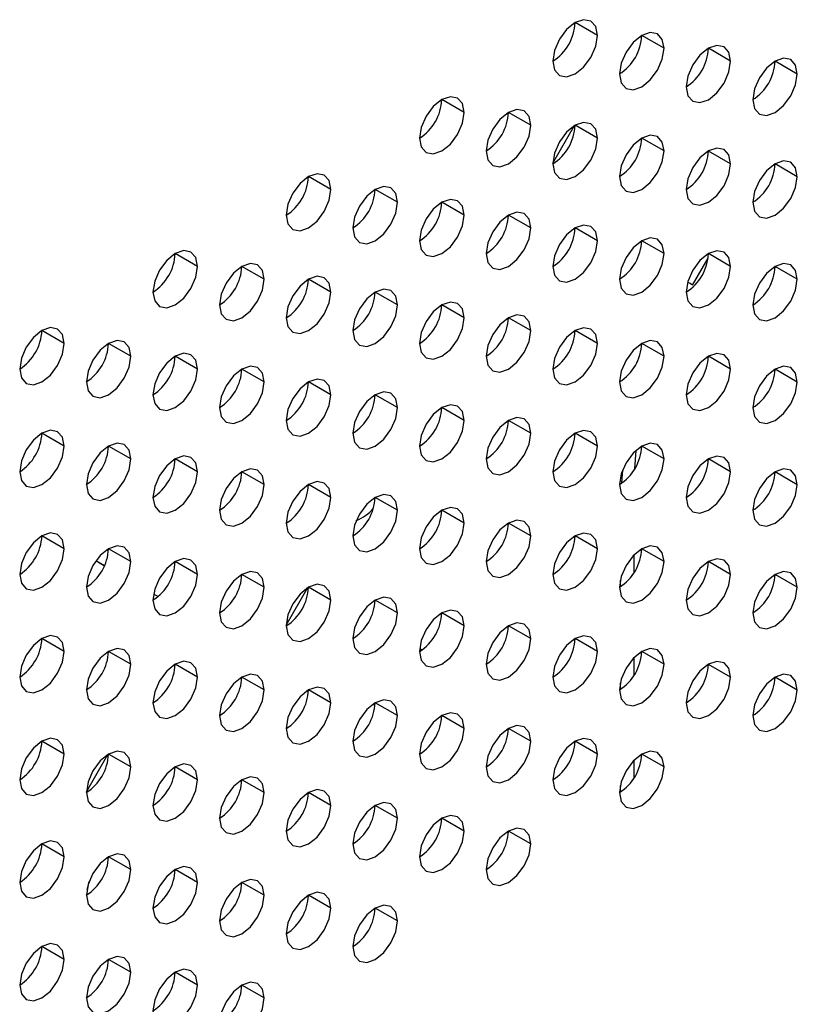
# Model space of a CAD drawing. Header units: millimetres. Extents: x 0 to 1118, y 0 to 864.
# Tile 112 of 254: x 920.85 to 924.98, y 673.36 to 678.58. Entities that reach past the tile are written whole.
import ezdxf

# ---------------------------------------------------------------- set-up
doc = ezdxf.new("R2010")
doc.units = ezdxf.units.MM

msp = doc.modelspace()

# ---------------------------------------------------------------- linework, layer by layer
at = {"color": 7, "linetype": 'Continuous', "lineweight": 25}
for p, q in [((923.9175, 678.495), (923.7997, 678.5631)), ((924.2711, 678.4269), (924.1532, 678.495)), ((924.6246, 678.3589), (924.5068, 678.4269)), ((924.9782, 678.2908), (924.8603, 678.3588)), ((923.2104, 678.0868), (923.0926, 678.1549)), ((923.564, 678.0187), (923.4461, 678.0868)), ((923.6819, 677.8178), (923.797, 678.0171)), ((923.9175, 677.9507), (923.7997, 678.0187)), ((924.2711, 677.8826), (924.1532, 677.9506)), ((924.6246, 677.8145), (924.5068, 677.8825)), ((924.9782, 677.7464), (924.8603, 677.8145)), ((922.5033, 677.6786), (922.3855, 677.7466)), ((922.8569, 677.6105), (922.739, 677.6786)), ((923.2104, 677.5425), (923.0926, 677.6105)), ((923.564, 677.4744), (923.4461, 677.5424)), ((923.9175, 677.4063), (923.7997, 677.4743)), ((924.2711, 677.3382), (924.1532, 677.4063)), ((921.7962, 677.2704), (921.6784, 677.3384)), ((924.6246, 677.2701), (924.5068, 677.3382)), ((924.4229, 677.1719), (924.5051, 677.3144)), ((922.1498, 677.2023), (922.0319, 677.2704)), ((924.9782, 677.2021), (924.8603, 677.2701)), ((922.5033, 677.1343), (922.3855, 677.2023)), ((922.8569, 677.0662), (922.739, 677.1342)), ((923.2104, 676.9981), (923.0926, 677.0661)), ((923.564, 676.93), (923.4461, 676.9981)), ((921.0891, 676.8622), (920.9713, 676.9302)), ((923.9175, 676.8619), (923.7997, 676.93)), ((921.4427, 676.7941), (921.3248, 676.8622)), ((924.2711, 676.7939), (924.1532, 676.8619)), ((921.7962, 676.726), (921.6784, 676.7941)), ((924.6246, 676.7258), (924.5068, 676.7938)), ((922.1498, 676.658), (922.0319, 676.726)), ((924.9782, 676.6577), (924.8603, 676.7257)), ((922.5033, 676.5899), (922.3855, 676.6579)), ((922.8569, 676.5218), (922.739, 676.5898)), ((923.2104, 676.4537), (923.0926, 676.5218)), ((923.564, 676.3857), (923.4461, 676.4537)), ((921.0891, 676.3178), (920.9713, 676.3859)), ((923.9175, 676.3176), (923.7997, 676.3856)), ((921.4427, 676.2498), (921.3248, 676.3178)), ((924.1165, 676.1996), (924.1235, 676.2932)), ((924.2711, 676.2495), (924.1532, 676.3175)), ((921.7962, 676.1817), (921.6784, 676.2497)), ((924.6246, 676.1814), (924.5068, 676.2495)), ((922.1498, 676.1136), (922.0319, 676.1816)), ((924.9782, 676.1133), (924.8603, 676.1814)), ((922.5033, 676.0455), (922.3855, 676.1136)), ((922.8569, 675.9775), (922.739, 676.0455)), ((923.2104, 675.9094), (923.0926, 675.9774)), ((923.564, 675.8413), (923.4461, 675.9093)), ((921.0891, 675.7735), (920.9713, 675.8415)), ((923.9175, 675.7732), (923.7997, 675.8413)), ((921.4427, 675.7054), (921.3248, 675.7734)), ((924.2711, 675.7051), (924.1532, 675.7732)), ((924.1126, 675.6469), (924.1126, 675.7414)), ((921.2576, 675.7104), (921.3038, 675.6838)), ((921.2577, 675.7106), (921.3039, 675.6839)), ((921.7962, 675.6373), (921.6784, 675.7054)), ((924.6246, 675.6371), (924.5068, 675.7051)), ((922.1498, 675.5692), (922.0319, 675.6373)), ((924.9782, 675.569), (924.8603, 675.637)), ((922.2676, 675.3683), (922.3827, 675.5676)), ((922.5033, 675.5012), (922.3855, 675.5692)), ((921.5636, 675.5339), (921.5873, 675.5203)), ((921.5636, 675.5338), (921.5872, 675.5202)), ((922.8569, 675.4331), (922.739, 675.5011)), ((923.2104, 675.365), (923.0926, 675.433)), ((923.564, 675.2969), (923.4461, 675.365)), ((921.0891, 675.2291), (920.9713, 675.2972)), ((923.9175, 675.2289), (923.7997, 675.2969)), ((921.4427, 675.161), (921.3248, 675.2291)), ((924.1126, 675.1026), (924.1126, 675.197)), ((924.2711, 675.1608), (924.1532, 675.2288)), ((921.7962, 675.093), (921.6784, 675.161)), ((924.6246, 675.0927), (924.5068, 675.1607)), ((922.1498, 675.0249), (922.0319, 675.0929)), ((924.9782, 675.0246), (924.8603, 675.0927)), ((922.5033, 674.9568), (922.3855, 675.0248)), ((922.7376, 674.935), (922.7342, 674.9539)), ((922.8569, 674.8887), (922.739, 674.9568)), ((923.2104, 674.8207), (923.0926, 674.8887)), ((923.564, 674.7526), (923.4461, 674.8206)), ((921.0891, 674.6848), (920.9713, 674.7528)), ((923.9175, 674.6845), (923.7997, 674.7525)), ((921.207, 674.4846), (921.3214, 674.6827)), ((921.4427, 674.6167), (921.3248, 674.6847)), ((924.2711, 674.6164), (924.1532, 674.6845)), ((921.7962, 674.5486), (921.6784, 674.6166)), ((924.1126, 674.5582), (924.1126, 674.6527)), ((922.1498, 674.4805), (922.0319, 674.5486)), ((922.5033, 674.4125), (922.3855, 674.4805)), ((922.8569, 674.3444), (922.739, 674.4124)), ((923.2104, 674.2763), (923.0926, 674.3443)), ((923.564, 674.2082), (923.4461, 674.2762)), ((921.0891, 674.1404), (920.9713, 674.2084)), ((921.4427, 674.0723), (921.3248, 674.1404)), ((921.7962, 674.0042), (921.6784, 674.0723)), ((922.1498, 673.9362), (922.0319, 674.0042)), ((922.5033, 673.8681), (922.3855, 673.9361)), ((922.8569, 673.8), (922.739, 673.868)), ((921.0891, 673.596), (920.9713, 673.6641)), ((921.4427, 673.528), (921.3248, 673.596)), ((921.7962, 673.4599), (921.6784, 673.5279)), ((922.1498, 673.3918), (922.0319, 673.4598))]:
    msp.add_line(p, q, dxfattribs=at)
at = {"color": 8, "linetype": 'Continuous', "lineweight": 25}
for p, q in [((924.0469, 676.1223), (924.053, 676.1898)), ((924.0394, 675.6066), (924.0394, 675.5714)), ((924.0394, 675.0622), (924.0394, 675.0271)), ((924.0394, 674.5178), (924.0394, 674.4827))]:
    msp.add_line(p, q, dxfattribs=at)
at = {"color": 7, "linetype": 'Continuous', "lineweight": 25, "flags": 128}
for points in [[(923.9175, 678.495), (923.9086, 678.5419), (923.883, 678.5713), (923.8448, 678.5788), (923.7997, 678.5631), (923.7546, 678.5267), (923.7163, 678.4751), (923.6908, 678.4162), (923.6818, 678.359)], [(923.6818, 678.359), (923.6908, 678.3121), (923.7163, 678.2826), (923.7546, 678.2752), (923.7997, 678.2909), (923.8448, 678.3273), (923.883, 678.3789), (923.9086, 678.4378), (923.9175, 678.495)], [(924.2711, 678.4269), (924.2621, 678.4738), (924.2366, 678.5032), (924.1983, 678.5107), (924.1532, 678.495), (924.1081, 678.4586), (924.0699, 678.407), (924.0444, 678.3481), (924.0354, 678.2909)], [(924.0354, 678.2909), (924.0444, 678.244), (924.0699, 678.2146), (924.1081, 678.2071), (924.1532, 678.2228), (924.1983, 678.2592), (924.2366, 678.3108), (924.2621, 678.3697), (924.2711, 678.4269)], [(924.6246, 678.3589), (924.6157, 678.4058), (924.5901, 678.4352), (924.5519, 678.4426), (924.5068, 678.4269), (924.4617, 678.3905), (924.4235, 678.339), (924.3979, 678.2801), (924.3889, 678.2228)], [(924.3889, 678.2228), (924.3979, 678.1759), (924.4235, 678.1465), (924.4617, 678.1391), (924.5068, 678.1547), (924.5519, 678.1911), (924.5901, 678.2427), (924.6157, 678.3016), (924.6246, 678.3589)], [(924.9782, 678.2908), (924.9692, 678.3377), (924.9437, 678.3671), (924.9054, 678.3745), (924.8603, 678.3588), (924.8152, 678.3224), (924.777, 678.2709), (924.7515, 678.212), (924.7425, 678.1547)], [(924.7425, 678.1547), (924.7515, 678.1078), (924.777, 678.0784), (924.8152, 678.071), (924.8603, 678.0867), (924.9054, 678.1231), (924.9437, 678.1746), (924.9692, 678.2335), (924.9782, 678.2908)], [(923.2104, 678.0868), (923.2015, 678.1337), (923.1759, 678.1631), (923.1377, 678.1705), (923.0926, 678.1549), (923.0475, 678.1185), (923.0092, 678.0669), (922.9837, 678.008), (922.9747, 677.9507)], [(922.9747, 677.9507), (922.9837, 677.9038), (923.0092, 677.8744), (923.0475, 677.867), (923.0926, 677.8827), (923.1377, 677.9191), (923.1759, 677.9707), (923.2015, 678.0296), (923.2104, 678.0868)], [(923.564, 678.0187), (923.555, 678.0656), (923.5295, 678.095), (923.4912, 678.1025), (923.4461, 678.0868), (923.401, 678.0504), (923.3628, 677.9988), (923.3372, 677.9399), (923.3283, 677.8827)], [(923.3283, 677.8827), (923.3372, 677.8358), (923.3628, 677.8064), (923.401, 677.7989), (923.4461, 677.8146), (923.4912, 677.851), (923.5295, 677.9026), (923.555, 677.9615), (923.564, 678.0187)], [(923.9175, 677.9507), (923.9086, 677.9976), (923.883, 678.027), (923.8448, 678.0344), (923.7997, 678.0187), (923.7546, 677.9823), (923.7163, 677.9307), (923.6908, 677.8719), (923.6818, 677.8146)], [(924.2711, 677.8826), (924.2621, 677.9295), (924.2366, 677.9589), (924.1983, 677.9663), (924.1532, 677.9506), (924.1081, 677.9142), (924.0699, 677.8627), (924.0444, 677.8038), (924.0354, 677.7465)], [(923.6818, 677.8146), (923.6908, 677.7677), (923.7163, 677.7383), (923.7546, 677.7309), (923.7997, 677.7465), (923.8448, 677.7829), (923.883, 677.8345), (923.9086, 677.8934), (923.9175, 677.9507)], [(924.0354, 677.7465), (924.0444, 677.6996), (924.0699, 677.6702), (924.1081, 677.6628), (924.1532, 677.6785), (924.1983, 677.7149), (924.2366, 677.7664), (924.2621, 677.8253), (924.2711, 677.8826)], [(924.6246, 677.8145), (924.6157, 677.8614), (924.5901, 677.8908), (924.5519, 677.8982), (924.5068, 677.8826), (924.4617, 677.8462), (924.4235, 677.7946), (924.3979, 677.7357), (924.3889, 677.6784)], [(924.3889, 677.6784), (924.3979, 677.6315), (924.4235, 677.6021), (924.4617, 677.5947), (924.5068, 677.6104), (924.5519, 677.6468), (924.5901, 677.6983), (924.6157, 677.7572), (924.6246, 677.8145)], [(924.9782, 677.7464), (924.9692, 677.7933), (924.9437, 677.8227), (924.9054, 677.8302), (924.8603, 677.8145), (924.8152, 677.7781), (924.777, 677.7265), (924.7515, 677.6676), (924.7425, 677.6104)], [(922.5033, 677.6786), (922.4943, 677.7255), (922.4688, 677.7549), (922.4306, 677.7623), (922.3855, 677.7467), (922.3404, 677.7103), (922.3021, 677.6587), (922.2766, 677.5998), (922.2676, 677.5425)], [(924.7425, 677.6104), (924.7515, 677.5635), (924.777, 677.5341), (924.8152, 677.5266), (924.8603, 677.5423), (924.9054, 677.5787), (924.9437, 677.6303), (924.9692, 677.6892), (924.9782, 677.7464)], [(922.2676, 677.5425), (922.2766, 677.4956), (922.3021, 677.4662), (922.3404, 677.4588), (922.3855, 677.4745), (922.4306, 677.5109), (922.4688, 677.5625), (922.4943, 677.6214), (922.5033, 677.6786)], [(922.8569, 677.6105), (922.8479, 677.6574), (922.8224, 677.6868), (922.7841, 677.6943), (922.739, 677.6786), (922.6939, 677.6422), (922.6557, 677.5906), (922.6301, 677.5317), (922.6212, 677.4745)], [(922.6212, 677.4745), (922.6301, 677.4276), (922.6557, 677.3982), (922.6939, 677.3907), (922.739, 677.4064), (922.7841, 677.4428), (922.8224, 677.4944), (922.8479, 677.5533), (922.8569, 677.6105)], [(923.2104, 677.5425), (923.2015, 677.5894), (923.1759, 677.6188), (923.1377, 677.6262), (923.0926, 677.6105), (923.0475, 677.5741), (923.0092, 677.5225), (922.9837, 677.4636), (922.9747, 677.4064)], [(922.9747, 677.4064), (922.9837, 677.3595), (923.0092, 677.3301), (923.0475, 677.3227), (923.0926, 677.3383), (923.1377, 677.3747), (923.1759, 677.4263), (923.2015, 677.4852), (923.2104, 677.5425)], [(923.564, 677.4744), (923.555, 677.5213), (923.5295, 677.5507), (923.4912, 677.5581), (923.4461, 677.5424), (923.401, 677.506), (923.3628, 677.4545), (923.3372, 677.3956), (923.3283, 677.3383)], [(923.9175, 677.4063), (923.9086, 677.4532), (923.883, 677.4826), (923.8448, 677.49), (923.7997, 677.4744), (923.7546, 677.438), (923.7163, 677.3864), (923.6908, 677.3275), (923.6818, 677.2702)], [(923.3283, 677.3383), (923.3372, 677.2914), (923.3628, 677.262), (923.401, 677.2546), (923.4461, 677.2703), (923.4912, 677.3066), (923.5295, 677.3582), (923.555, 677.4171), (923.564, 677.4744)], [(923.6818, 677.2702), (923.6908, 677.2233), (923.7163, 677.1939), (923.7546, 677.1865), (923.7997, 677.2022), (923.8448, 677.2386), (923.883, 677.2901), (923.9086, 677.349), (923.9175, 677.4063)], [(924.2711, 677.3382), (924.2621, 677.3851), (924.2366, 677.4145), (924.1983, 677.422), (924.1532, 677.4063), (924.1081, 677.3699), (924.0699, 677.3183), (924.0444, 677.2594), (924.0354, 677.2022)], [(921.7962, 677.2704), (921.7872, 677.3173), (921.7617, 677.3467), (921.7235, 677.3541), (921.6784, 677.3385), (921.6333, 677.3021), (921.595, 677.2505), (921.5695, 677.1916), (921.5605, 677.1343)], [(924.0354, 677.2022), (924.0444, 677.1553), (924.0699, 677.1259), (924.1081, 677.1184), (924.1532, 677.1341), (924.1983, 677.1705), (924.2366, 677.2221), (924.2621, 677.281), (924.2711, 677.3382)], [(924.6246, 677.2701), (924.6157, 677.317), (924.5901, 677.3464), (924.5519, 677.3539), (924.5068, 677.3382), (924.4617, 677.3018), (924.4235, 677.2502), (924.3979, 677.1913), (924.3889, 677.1341)], [(922.1498, 677.2023), (922.1408, 677.2492), (922.1152, 677.2786), (922.077, 677.2861), (922.0319, 677.2704), (921.9868, 677.234), (921.9486, 677.1824), (921.923, 677.1235), (921.9141, 677.0663)], [(924.9782, 677.2021), (924.9692, 677.249), (924.9437, 677.2784), (924.9054, 677.2858), (924.8603, 677.2701), (924.8152, 677.2337), (924.777, 677.1822), (924.7515, 677.1233), (924.7425, 677.066)], [(921.5605, 677.1343), (921.5695, 677.0874), (921.595, 677.058), (921.6333, 677.0506), (921.6784, 677.0663), (921.7235, 677.1027), (921.7617, 677.1543), (921.7872, 677.2132), (921.7962, 677.2704)], [(924.3889, 677.1341), (924.3979, 677.0872), (924.4235, 677.0578), (924.4617, 677.0503), (924.5068, 677.066), (924.5519, 677.1024), (924.5901, 677.154), (924.6157, 677.2129), (924.6246, 677.2701)], [(921.9141, 677.0663), (921.923, 677.0194), (921.9486, 676.99), (921.9868, 676.9825), (922.0319, 676.9982), (922.077, 677.0346), (922.1152, 677.0862), (922.1408, 677.1451), (922.1498, 677.2023)], [(922.5033, 677.1343), (922.4943, 677.1812), (922.4688, 677.2106), (922.4306, 677.218), (922.3855, 677.2023), (922.3404, 677.1659), (922.3021, 677.1143), (922.2766, 677.0554), (922.2676, 676.9982)], [(924.7425, 677.066), (924.7515, 677.0191), (924.777, 676.9897), (924.8152, 676.9823), (924.8603, 676.9979), (924.9054, 677.0343), (924.9437, 677.0859), (924.9692, 677.1448), (924.9782, 677.2021)], [(922.2676, 676.9982), (922.2766, 676.9513), (922.3021, 676.9219), (922.3404, 676.9145), (922.3855, 676.9301), (922.4306, 676.9665), (922.4688, 677.0181), (922.4943, 677.077), (922.5033, 677.1343)], [(922.8569, 677.0662), (922.8479, 677.1131), (922.8224, 677.1425), (922.7841, 677.1499), (922.739, 677.1342), (922.6939, 677.0978), (922.6557, 677.0463), (922.6301, 676.9874), (922.6212, 676.9301)], [(923.2104, 676.9981), (923.2015, 677.045), (923.1759, 677.0744), (923.1377, 677.0818), (923.0926, 677.0662), (923.0475, 677.0298), (923.0092, 676.9782), (922.9837, 676.9193), (922.9747, 676.862)], [(922.6212, 676.9301), (922.6301, 676.8832), (922.6557, 676.8538), (922.6939, 676.8464), (922.739, 676.8621), (922.7841, 676.8984), (922.8224, 676.95), (922.8479, 677.0089), (922.8569, 677.0662)], [(922.9747, 676.862), (922.9837, 676.8151), (923.0092, 676.7857), (923.0475, 676.7783), (923.0926, 676.794), (923.1377, 676.8304), (923.1759, 676.8819), (923.2015, 676.9408), (923.2104, 676.9981)], [(923.564, 676.93), (923.555, 676.9769), (923.5295, 677.0063), (923.4912, 677.0138), (923.4461, 676.9981), (923.401, 676.9617), (923.3628, 676.9101), (923.3372, 676.8512), (923.3283, 676.794)], [(921.0891, 676.8622), (921.0801, 676.9091), (921.0546, 676.9385), (921.0164, 676.9459), (920.9713, 676.9303), (920.9262, 676.8939), (920.8879, 676.8423), (920.8624, 676.7834), (920.8534, 676.7261)], [(923.3283, 676.794), (923.3372, 676.747), (923.3628, 676.7176), (923.401, 676.7102), (923.4461, 676.7259), (923.4912, 676.7623), (923.5295, 676.8139), (923.555, 676.8728), (923.564, 676.93)], [(923.9175, 676.8619), (923.9086, 676.9088), (923.883, 676.9382), (923.8448, 676.9457), (923.7997, 676.93), (923.7546, 676.8936), (923.7163, 676.842), (923.6908, 676.7831), (923.6818, 676.7259)], [(920.8534, 676.7261), (920.8624, 676.6792), (920.8879, 676.6498), (920.9262, 676.6424), (920.9713, 676.6581), (921.0164, 676.6945), (921.0546, 676.746), (921.0801, 676.8049), (921.0891, 676.8622)], [(921.4427, 676.7941), (921.4337, 676.841), (921.4081, 676.8704), (921.3699, 676.8779), (921.3248, 676.8622), (921.2797, 676.8258), (921.2415, 676.7742), (921.2159, 676.7153), (921.207, 676.6581)], [(923.6818, 676.7259), (923.6908, 676.679), (923.7163, 676.6496), (923.7546, 676.6421), (923.7997, 676.6578), (923.8448, 676.6942), (923.883, 676.7458), (923.9086, 676.8047), (923.9175, 676.8619)], [(924.2711, 676.7939), (924.2621, 676.8408), (924.2366, 676.8702), (924.1983, 676.8776), (924.1532, 676.8619), (924.1081, 676.8255), (924.0699, 676.774), (924.0444, 676.7151), (924.0354, 676.6578)], [(921.7962, 676.726), (921.7872, 676.7729), (921.7617, 676.8024), (921.7235, 676.8098), (921.6784, 676.7941), (921.6333, 676.7577), (921.595, 676.7061), (921.5695, 676.6472), (921.5605, 676.59)], [(924.6246, 676.7258), (924.6157, 676.7727), (924.5901, 676.8021), (924.5519, 676.8095), (924.5068, 676.7938), (924.4617, 676.7574), (924.4235, 676.7059), (924.3979, 676.647), (924.3889, 676.5897)], [(921.207, 676.6581), (921.2159, 676.6112), (921.2415, 676.5818), (921.2797, 676.5743), (921.3248, 676.59), (921.3699, 676.6264), (921.4081, 676.678), (921.4337, 676.7369), (921.4427, 676.7941)], [(924.0354, 676.6578), (924.0444, 676.6109), (924.0699, 676.5815), (924.1081, 676.5741), (924.1532, 676.5897), (924.1983, 676.6261), (924.2366, 676.6777), (924.2621, 676.7366), (924.2711, 676.7939)], [(921.5605, 676.59), (921.5695, 676.5431), (921.595, 676.5137), (921.6333, 676.5062), (921.6784, 676.5219), (921.7235, 676.5583), (921.7617, 676.6099), (921.7872, 676.6688), (921.7962, 676.726)], [(922.1498, 676.658), (922.1408, 676.7049), (922.1152, 676.7343), (922.077, 676.7417), (922.0319, 676.726), (921.9868, 676.6896), (921.9486, 676.6381), (921.923, 676.5792), (921.9141, 676.5219)], [(924.3889, 676.5897), (924.3979, 676.5428), (924.4235, 676.5134), (924.4617, 676.506), (924.5068, 676.5217), (924.5519, 676.5581), (924.5901, 676.6096), (924.6157, 676.6685), (924.6246, 676.7258)], [(924.9782, 676.6577), (924.9692, 676.7046), (924.9437, 676.734), (924.9054, 676.7414), (924.8603, 676.7258), (924.8152, 676.6894), (924.777, 676.6378), (924.7515, 676.5789), (924.7425, 676.5216)], [(921.9141, 676.5219), (921.923, 676.475), (921.9486, 676.4456), (921.9868, 676.4382), (922.0319, 676.4538), (922.077, 676.4902), (922.1152, 676.5418), (922.1408, 676.6007), (922.1498, 676.658)], [(922.5033, 676.5899), (922.4943, 676.6368), (922.4688, 676.6662), (922.4306, 676.6736), (922.3855, 676.6579), (922.3404, 676.6216), (922.3021, 676.57), (922.2766, 676.5111), (922.2676, 676.4538)], [(924.7425, 676.5216), (924.7515, 676.4747), (924.777, 676.4453), (924.8152, 676.4379), (924.8603, 676.4536), (924.9054, 676.49), (924.9437, 676.5415), (924.9692, 676.6004), (924.9782, 676.6577)], [(922.8569, 676.5218), (922.8479, 676.5687), (922.8224, 676.5981), (922.7841, 676.6055), (922.739, 676.5899), (922.6939, 676.5535), (922.6557, 676.5019), (922.6301, 676.443), (922.6212, 676.3857)], [(922.2676, 676.4538), (922.2766, 676.4069), (922.3021, 676.3775), (922.3404, 676.3701), (922.3855, 676.3858), (922.4306, 676.4222), (922.4688, 676.4737), (922.4943, 676.5326), (922.5033, 676.5899)], [(922.6212, 676.3857), (922.6301, 676.3388), (922.6557, 676.3094), (922.6939, 676.302), (922.739, 676.3177), (922.7841, 676.3541), (922.8224, 676.4057), (922.8479, 676.4646), (922.8569, 676.5218)], [(923.2104, 676.4537), (923.2015, 676.5006), (923.1759, 676.53), (923.1377, 676.5375), (923.0926, 676.5218), (923.0475, 676.4854), (923.0092, 676.4338), (922.9837, 676.3749), (922.9747, 676.3177)], [(922.9747, 676.3177), (922.9837, 676.2708), (923.0092, 676.2414), (923.0475, 676.2339), (923.0926, 676.2496), (923.1377, 676.286), (923.1759, 676.3376), (923.2015, 676.3965), (923.2104, 676.4537)], [(923.564, 676.3857), (923.555, 676.4326), (923.5295, 676.462), (923.4912, 676.4694), (923.4461, 676.4537), (923.401, 676.4173), (923.3628, 676.3657), (923.3372, 676.3068), (923.3283, 676.2496)], [(921.0891, 676.3178), (921.0801, 676.3647), (921.0546, 676.3941), (921.0164, 676.4016), (920.9713, 676.3859), (920.9262, 676.3495), (920.8879, 676.2979), (920.8624, 676.239), (920.8534, 676.1818)], [(923.9175, 676.3176), (923.9086, 676.3645), (923.883, 676.3939), (923.8448, 676.4013), (923.7997, 676.3856), (923.7546, 676.3492), (923.7163, 676.2977), (923.6908, 676.2388), (923.6818, 676.1815)], [(923.3283, 676.2496), (923.3372, 676.2027), (923.3628, 676.1733), (923.401, 676.1659), (923.4461, 676.1815), (923.4912, 676.2179), (923.5295, 676.2695), (923.555, 676.3284), (923.564, 676.3857)], [(920.8534, 676.1818), (920.8624, 676.1349), (920.8879, 676.1055), (920.9262, 676.098), (920.9713, 676.1137), (921.0164, 676.1501), (921.0546, 676.2017), (921.0801, 676.2606), (921.0891, 676.3178)], [(921.4427, 676.2498), (921.4337, 676.2967), (921.4081, 676.3261), (921.3699, 676.3335), (921.3248, 676.3178), (921.2797, 676.2814), (921.2415, 676.2299), (921.2159, 676.171), (921.207, 676.1137)], [(923.6818, 676.1815), (923.6908, 676.1346), (923.7163, 676.1052), (923.7546, 676.0978), (923.7997, 676.1135), (923.8448, 676.1498), (923.883, 676.2014), (923.9086, 676.2603), (923.9175, 676.3176)], [(924.2711, 676.2495), (924.2621, 676.2964), (924.2366, 676.3258), (924.1983, 676.3332), (924.1532, 676.3176), (924.1081, 676.2812), (924.0699, 676.2296), (924.0444, 676.1707), (924.0354, 676.1134)], [(921.207, 676.1137), (921.2159, 676.0668), (921.2415, 676.0374), (921.2797, 676.03), (921.3248, 676.0456), (921.3699, 676.082), (921.4081, 676.1336), (921.4337, 676.1925), (921.4427, 676.2498)], [(921.7962, 676.1817), (921.7872, 676.2286), (921.7617, 676.258), (921.7235, 676.2654), (921.6784, 676.2497), (921.6333, 676.2133), (921.595, 676.1618), (921.5695, 676.1029), (921.5605, 676.0456)], [(924.0354, 676.1134), (924.0444, 676.0665), (924.0699, 676.0371), (924.1081, 676.0297), (924.1532, 676.0454), (924.1983, 676.0818), (924.2366, 676.1333), (924.2621, 676.1922), (924.2711, 676.2495)], [(924.6246, 676.1814), (924.6157, 676.2283), (924.5901, 676.2577), (924.5519, 676.2652), (924.5068, 676.2495), (924.4617, 676.2131), (924.4235, 676.1615), (924.3979, 676.1026), (924.3889, 676.0454)], [(922.1498, 676.1136), (922.1408, 676.1605), (922.1152, 676.1899), (922.077, 676.1973), (922.0319, 676.1817), (921.9868, 676.1453), (921.9486, 676.0937), (921.923, 676.0348), (921.9141, 675.9775)], [(924.9782, 676.1133), (924.9692, 676.1602), (924.9437, 676.1896), (924.9054, 676.1971), (924.8603, 676.1814), (924.8152, 676.145), (924.777, 676.0934), (924.7515, 676.0345), (924.7425, 675.9773)], [(921.5605, 676.0456), (921.5695, 675.9987), (921.595, 675.9693), (921.6333, 675.9619), (921.6784, 675.9776), (921.7235, 676.014), (921.7617, 676.0655), (921.7872, 676.1244), (921.7962, 676.1817)], [(924.3889, 676.0454), (924.3979, 675.9985), (924.4235, 675.9691), (924.4617, 675.9616), (924.5068, 675.9773), (924.5519, 676.0137), (924.5901, 676.0653), (924.6157, 676.1242), (924.6246, 676.1814)], [(921.9141, 675.9775), (921.923, 675.9306), (921.9486, 675.9012), (921.9868, 675.8938), (922.0319, 675.9095), (922.077, 675.9459), (922.1152, 675.9975), (922.1408, 676.0564), (922.1498, 676.1136)], [(922.5033, 676.0455), (922.4943, 676.0924), (922.4688, 676.1218), (922.4306, 676.1293), (922.3855, 676.1136), (922.3404, 676.0772), (922.3021, 676.0256), (922.2766, 675.9667), (922.2676, 675.9095)], [(924.7425, 675.9773), (924.7515, 675.9304), (924.777, 675.901), (924.8152, 675.8935), (924.8603, 675.9092), (924.9054, 675.9456), (924.9437, 675.9972), (924.9692, 676.0561), (924.9782, 676.1133)], [(922.2676, 675.9095), (922.2766, 675.8626), (922.3021, 675.8332), (922.3404, 675.8257), (922.3855, 675.8414), (922.4306, 675.8778), (922.4688, 675.9294), (922.4943, 675.9883), (922.5033, 676.0455)], [(922.8569, 675.9775), (922.8479, 676.0244), (922.8224, 676.0538), (922.7841, 676.0612), (922.739, 676.0455), (922.6939, 676.0091), (922.6557, 675.9575), (922.6301, 675.8986), (922.6212, 675.8414)], [(922.6212, 675.8414), (922.6301, 675.7945), (922.6557, 675.7651), (922.6939, 675.7577), (922.739, 675.7733), (922.7841, 675.8097), (922.8224, 675.8613), (922.8479, 675.9202), (922.8569, 675.9775)], [(923.2104, 675.9094), (923.2015, 675.9563), (923.1759, 675.9857), (923.1377, 675.9931), (923.0926, 675.9774), (923.0475, 675.941), (923.0092, 675.8895), (922.9837, 675.8306), (922.9747, 675.7733)], [(923.564, 675.8413), (923.555, 675.8882), (923.5295, 675.9176), (923.4912, 675.925), (923.4461, 675.9094), (923.401, 675.873), (923.3628, 675.8214), (923.3372, 675.7625), (923.3283, 675.7052)], [(922.9747, 675.7733), (922.9837, 675.7264), (923.0092, 675.697), (923.0475, 675.6896), (923.0926, 675.7053), (923.1377, 675.7416), (923.1759, 675.7932), (923.2015, 675.8521), (923.2104, 675.9094)], [(921.0891, 675.7735), (921.0801, 675.8204), (921.0546, 675.8498), (921.0164, 675.8572), (920.9713, 675.8415), (920.9262, 675.8051), (920.8879, 675.7536), (920.8624, 675.6947), (920.8534, 675.6374)], [(923.3283, 675.7052), (923.3372, 675.6583), (923.3628, 675.6289), (923.401, 675.6215), (923.4461, 675.6372), (923.4912, 675.6736), (923.5295, 675.7251), (923.555, 675.784), (923.564, 675.8413)], [(923.9175, 675.7732), (923.9086, 675.8201), (923.883, 675.8495), (923.8448, 675.857), (923.7997, 675.8413), (923.7546, 675.8049), (923.7163, 675.7533), (923.6908, 675.6944), (923.6818, 675.6372)], [(920.8534, 675.6374), (920.8624, 675.5905), (920.8879, 675.5611), (920.9262, 675.5537), (920.9713, 675.5694), (921.0164, 675.6058), (921.0546, 675.6573), (921.0801, 675.7162), (921.0891, 675.7735)], [(921.4427, 675.7054), (921.4337, 675.7523), (921.4081, 675.7817), (921.3699, 675.7891), (921.3248, 675.7735), (921.2797, 675.7371), (921.2415, 675.6855), (921.2159, 675.6266), (921.207, 675.5693)], [(923.6818, 675.6372), (923.6908, 675.5903), (923.7163, 675.5608), (923.7546, 675.5534), (923.7997, 675.5691), (923.8448, 675.6055), (923.883, 675.6571), (923.9086, 675.716), (923.9175, 675.7732)], [(924.2711, 675.7051), (924.2621, 675.752), (924.2366, 675.7814), (924.1983, 675.7889), (924.1532, 675.7732), (924.1081, 675.7368), (924.0699, 675.6852), (924.0444, 675.6263), (924.0354, 675.5691)], [(921.7962, 675.6373), (921.7872, 675.6842), (921.7617, 675.7136), (921.7235, 675.7211), (921.6784, 675.7054), (921.6333, 675.669), (921.595, 675.6174), (921.5695, 675.5585), (921.5605, 675.5013)], [(924.6246, 675.6371), (924.6157, 675.684), (924.5901, 675.7134), (924.5519, 675.7208), (924.5068, 675.7051), (924.4617, 675.6687), (924.4235, 675.6172), (924.3979, 675.5583), (924.3889, 675.501)], [(921.207, 675.5693), (921.2159, 675.5224), (921.2415, 675.493), (921.2797, 675.4856), (921.3248, 675.5013), (921.3699, 675.5377), (921.4081, 675.5892), (921.4337, 675.6481), (921.4427, 675.7054)], [(924.0354, 675.5691), (924.0444, 675.5222), (924.0699, 675.4928), (924.1081, 675.4853), (924.1532, 675.501), (924.1983, 675.5374), (924.2366, 675.589), (924.2621, 675.6479), (924.2711, 675.7051)], [(921.5605, 675.5013), (921.5695, 675.4544), (921.595, 675.425), (921.6333, 675.4175), (921.6784, 675.4332), (921.7235, 675.4696), (921.7617, 675.5212), (921.7872, 675.5801), (921.7962, 675.6373)], [(922.1498, 675.5692), (922.1408, 675.6162), (922.1152, 675.6456), (922.077, 675.653), (922.0319, 675.6373), (921.9868, 675.6009), (921.9486, 675.5493), (921.923, 675.4904), (921.9141, 675.4332)], [(924.3889, 675.501), (924.3979, 675.4541), (924.4235, 675.4247), (924.4617, 675.4173), (924.5068, 675.4329), (924.5519, 675.4693), (924.5901, 675.5209), (924.6157, 675.5798), (924.6246, 675.6371)], [(924.9782, 675.569), (924.9692, 675.6159), (924.9437, 675.6453), (924.9054, 675.6527), (924.8603, 675.637), (924.8152, 675.6006), (924.777, 675.5491), (924.7515, 675.4902), (924.7425, 675.4329)], [(921.9141, 675.4332), (921.923, 675.3863), (921.9486, 675.3569), (921.9868, 675.3494), (922.0319, 675.3651), (922.077, 675.4015), (922.1152, 675.4531), (922.1408, 675.512), (922.1498, 675.5692)], [(922.5033, 675.5012), (922.4943, 675.5481), (922.4688, 675.5775), (922.4306, 675.5849), (922.3855, 675.5692), (922.3404, 675.5328), (922.3021, 675.4813), (922.2766, 675.4224), (922.2676, 675.3651)], [(924.7425, 675.4329), (924.7515, 675.386), (924.777, 675.3566), (924.8152, 675.3492), (924.8603, 675.3649), (924.9054, 675.4013), (924.9437, 675.4528), (924.9692, 675.5117), (924.9782, 675.569)], [(922.8569, 675.4331), (922.8479, 675.48), (922.8224, 675.5094), (922.7841, 675.5168), (922.739, 675.5011), (922.6939, 675.4648), (922.6557, 675.4132), (922.6301, 675.3543), (922.6212, 675.297)], [(922.2676, 675.3651), (922.2766, 675.3182), (922.3021, 675.2888), (922.3404, 675.2814), (922.3855, 675.297), (922.4306, 675.3334), (922.4688, 675.385), (922.4943, 675.4439), (922.5033, 675.5012)], [(922.6212, 675.297), (922.6301, 675.2501), (922.6557, 675.2207), (922.6939, 675.2133), (922.739, 675.229), (922.7841, 675.2654), (922.8224, 675.3169), (922.8479, 675.3758), (922.8569, 675.4331)], [(923.2104, 675.365), (923.2015, 675.4119), (923.1759, 675.4413), (923.1377, 675.4487), (923.0926, 675.4331), (923.0475, 675.3967), (923.0092, 675.3451), (922.9837, 675.2862), (922.9747, 675.2289)], [(922.9747, 675.2289), (922.9837, 675.182), (923.0092, 675.1526), (923.0475, 675.1452), (923.0926, 675.1609), (923.1377, 675.1973), (923.1759, 675.2489), (923.2015, 675.3078), (923.2104, 675.365)], [(923.564, 675.2969), (923.555, 675.3438), (923.5295, 675.3732), (923.4912, 675.3807), (923.4461, 675.365), (923.401, 675.3286), (923.3628, 675.277), (923.3372, 675.2181), (923.3283, 675.1609)], [(921.0891, 675.2291), (921.0801, 675.276), (921.0546, 675.3054), (921.0164, 675.3129), (920.9713, 675.2972), (920.9262, 675.2608), (920.8879, 675.2092), (920.8624, 675.1503), (920.8534, 675.0931)], [(923.3283, 675.1609), (923.3372, 675.114), (923.3628, 675.0846), (923.401, 675.0771), (923.4461, 675.0928), (923.4912, 675.1292), (923.5295, 675.1808), (923.555, 675.2397), (923.564, 675.2969)], [(923.9175, 675.2289), (923.9086, 675.2758), (923.883, 675.3052), (923.8448, 675.3126), (923.7997, 675.2969), (923.7546, 675.2605), (923.7163, 675.2089), (923.6908, 675.15), (923.6818, 675.0928)], [(921.4427, 675.161), (921.4337, 675.2079), (921.4081, 675.2373), (921.3699, 675.2448), (921.3248, 675.2291), (921.2797, 675.1927), (921.2415, 675.1411), (921.2159, 675.0822), (921.207, 675.025)], [(922.9754, 675.244), (922.9846, 675.2395), (922.988, 675.2375)], [(924.2711, 675.1608), (924.2621, 675.2077), (924.2366, 675.2371), (924.1983, 675.2445), (924.1532, 675.2288), (924.1081, 675.1924), (924.0699, 675.1409), (924.0444, 675.082), (924.0354, 675.0247)], [(920.8534, 675.0931), (920.8624, 675.0462), (920.8879, 675.0168), (920.9262, 675.0093), (920.9713, 675.025), (921.0164, 675.0614), (921.0546, 675.113), (921.0801, 675.1719), (921.0891, 675.2291)], [(923.6818, 675.0928), (923.6908, 675.0459), (923.7163, 675.0165), (923.7546, 675.0091), (923.7997, 675.0247), (923.8448, 675.0611), (923.883, 675.1127), (923.9086, 675.1716), (923.9175, 675.2289)], [(921.207, 675.025), (921.2159, 674.9781), (921.2415, 674.9487), (921.2797, 674.9412), (921.3248, 674.9569), (921.3699, 674.9933), (921.4081, 675.0449), (921.4337, 675.1038), (921.4427, 675.161)], [(921.7962, 675.093), (921.7872, 675.1399), (921.7617, 675.1693), (921.7235, 675.1767), (921.6784, 675.161), (921.6333, 675.1246), (921.595, 675.0731), (921.5695, 675.0142), (921.5605, 674.9569)], [(924.0354, 675.0247), (924.0444, 674.9778), (924.0699, 674.9484), (924.1081, 674.941), (924.1532, 674.9567), (924.1983, 674.9931), (924.2366, 675.0446), (924.2621, 675.1035), (924.2711, 675.1608)], [(924.6246, 675.0927), (924.6157, 675.1396), (924.5901, 675.169), (924.5519, 675.1764), (924.5068, 675.1608), (924.4617, 675.1244), (924.4235, 675.0728), (924.3979, 675.0139), (924.3889, 674.9566)], [(921.5605, 674.9569), (921.5695, 674.91), (921.595, 674.8806), (921.6333, 674.8732), (921.6784, 674.8888), (921.7235, 674.9252), (921.7617, 674.9768), (921.7872, 675.0357), (921.7962, 675.093)], [(922.1498, 675.0249), (922.1408, 675.0718), (922.1152, 675.1012), (922.077, 675.1086), (922.0319, 675.0929), (921.9868, 675.0566), (921.9486, 675.005), (921.923, 674.9461), (921.9141, 674.8888)], [(924.3889, 674.9566), (924.3979, 674.9097), (924.4235, 674.8803), (924.4617, 674.8729), (924.5068, 674.8886), (924.5519, 674.925), (924.5901, 674.9765), (924.6157, 675.0354), (924.6246, 675.0927)], [(924.9782, 675.0246), (924.9692, 675.0715), (924.9437, 675.1009), (924.9054, 675.1084), (924.8603, 675.0927), (924.8152, 675.0563), (924.777, 675.0047), (924.7515, 674.9458), (924.7425, 674.8886)], [(922.5033, 674.9568), (922.4943, 675.0037), (922.4688, 675.0331), (922.4306, 675.0405), (922.3855, 675.0249), (922.3404, 674.9885), (922.3021, 674.9369), (922.2766, 674.878), (922.2676, 674.8207)], [(921.9141, 674.8888), (921.923, 674.8419), (921.9486, 674.8125), (921.9868, 674.8051), (922.0319, 674.8208), (922.077, 674.8572), (922.1152, 674.9087), (922.1408, 674.9676), (922.1498, 675.0249)], [(924.7425, 674.8886), (924.7515, 674.8417), (924.777, 674.8123), (924.8152, 674.8048), (924.8603, 674.8205), (924.9054, 674.8569), (924.9437, 674.9085), (924.9692, 674.9674), (924.9782, 675.0246)], [(922.2676, 674.8207), (922.2766, 674.7738), (922.3021, 674.7444), (922.3404, 674.737), (922.3855, 674.7527), (922.4306, 674.7891), (922.4688, 674.8407), (922.4943, 674.8996), (922.5033, 674.9568)], [(922.8569, 674.8887), (922.8479, 674.9356), (922.8224, 674.965), (922.7841, 674.9725), (922.739, 674.9568), (922.6939, 674.9204), (922.6557, 674.8688), (922.6301, 674.8099), (922.6212, 674.7527)], [(922.6212, 674.7527), (922.6301, 674.7058), (922.6557, 674.6764), (922.6939, 674.6689), (922.739, 674.6846), (922.7841, 674.721), (922.8224, 674.7726), (922.8479, 674.8315), (922.8569, 674.8887)], [(923.2104, 674.8207), (923.2015, 674.8676), (923.1759, 674.897), (923.1377, 674.9044), (923.0926, 674.8887), (923.0475, 674.8523), (923.0092, 674.8007), (922.9837, 674.7418), (922.9747, 674.6846)], [(923.564, 674.7526), (923.555, 674.7995), (923.5295, 674.8289), (923.4912, 674.8363), (923.4461, 674.8206), (923.401, 674.7842), (923.3628, 674.7327), (923.3372, 674.6738), (923.3283, 674.6165)], [(922.9747, 674.6846), (922.9837, 674.6377), (923.0092, 674.6083), (923.0475, 674.6009), (923.0926, 674.6165), (923.1377, 674.6529), (923.1759, 674.7045), (923.2015, 674.7634), (923.2104, 674.8207)], [(921.0891, 674.6848), (921.0801, 674.7317), (921.0546, 674.7611), (921.0164, 674.7685), (920.9713, 674.7528), (920.9262, 674.7164), (920.8879, 674.6649), (920.8624, 674.606), (920.8534, 674.5487)], [(923.3283, 674.6165), (923.3372, 674.5696), (923.3628, 674.5402), (923.401, 674.5328), (923.4461, 674.5485), (923.4912, 674.5848), (923.5295, 674.6364), (923.555, 674.6953), (923.564, 674.7526)], [(923.9175, 674.6845), (923.9086, 674.7314), (923.883, 674.7608), (923.8448, 674.7682), (923.7997, 674.7526), (923.7546, 674.7162), (923.7163, 674.6646), (923.6908, 674.6057), (923.6818, 674.5484)], [(920.8534, 674.5487), (920.8624, 674.5018), (920.8879, 674.4724), (920.9262, 674.465), (920.9713, 674.4806), (921.0164, 674.517), (921.0546, 674.5686), (921.0801, 674.6275), (921.0891, 674.6848)], [(921.4427, 674.6167), (921.4337, 674.6636), (921.4081, 674.693), (921.3699, 674.7004), (921.3248, 674.6847), (921.2797, 674.6483), (921.2415, 674.5968), (921.2159, 674.5379), (921.207, 674.4806)], [(923.6818, 674.5484), (923.6908, 674.5015), (923.7163, 674.4721), (923.7546, 674.4647), (923.7997, 674.4804), (923.8448, 674.5168), (923.883, 674.5683), (923.9086, 674.6272), (923.9175, 674.6845)], [(924.2711, 674.6164), (924.2621, 674.6633), (924.2366, 674.6927), (924.1983, 674.7002), (924.1532, 674.6845), (924.1081, 674.6481), (924.0699, 674.5965), (924.0444, 674.5376), (924.0354, 674.4804)], [(921.207, 674.4806), (921.2159, 674.4337), (921.2415, 674.4043), (921.2797, 674.3969), (921.3248, 674.4126), (921.3699, 674.449), (921.4081, 674.5005), (921.4337, 674.5594), (921.4427, 674.6167)], [(921.7962, 674.5486), (921.7872, 674.5955), (921.7617, 674.6249), (921.7235, 674.6323), (921.6784, 674.6167), (921.6333, 674.5803), (921.595, 674.5287), (921.5695, 674.4698), (921.5605, 674.4125)], [(924.0354, 674.4804), (924.0444, 674.4335), (924.0699, 674.404), (924.1081, 674.3966), (924.1532, 674.4123), (924.1983, 674.4487), (924.2366, 674.5003), (924.2621, 674.5592), (924.2711, 674.6164)], [(922.1498, 674.4805), (922.1408, 674.5274), (922.1152, 674.5568), (922.077, 674.5643), (922.0319, 674.5486), (921.9868, 674.5122), (921.9486, 674.4606), (921.923, 674.4017), (921.9141, 674.3445)], [(921.5605, 674.4125), (921.5695, 674.3656), (921.595, 674.3362), (921.6333, 674.3288), (921.6784, 674.3445), (921.7235, 674.3809), (921.7617, 674.4324), (921.7872, 674.4913), (921.7962, 674.5486)], [(921.9141, 674.3445), (921.923, 674.2976), (921.9486, 674.2682), (921.9868, 674.2607), (922.0319, 674.2764), (922.077, 674.3128), (922.1152, 674.3644), (922.1408, 674.4233), (922.1498, 674.4805)], [(922.5033, 674.4125), (922.4943, 674.4594), (922.4688, 674.4888), (922.4306, 674.4962), (922.3855, 674.4805), (922.3404, 674.4441), (922.3021, 674.3925), (922.2766, 674.3336), (922.2676, 674.2764)], [(922.2676, 674.2764), (922.2766, 674.2295), (922.3021, 674.2001), (922.3404, 674.1926), (922.3855, 674.2083), (922.4306, 674.2447), (922.4688, 674.2963), (922.4943, 674.3552), (922.5033, 674.4125)], [(922.8569, 674.3444), (922.8479, 674.3913), (922.8224, 674.4207), (922.7841, 674.4281), (922.739, 674.4124), (922.6939, 674.376), (922.6557, 674.3245), (922.6301, 674.2656), (922.6212, 674.2083)], [(923.2104, 674.2763), (923.2015, 674.3232), (923.1759, 674.3526), (923.1377, 674.36), (923.0926, 674.3443), (923.0475, 674.308), (923.0092, 674.2564), (922.9837, 674.1975), (922.9747, 674.1402)], [(922.6212, 674.2083), (922.6301, 674.1614), (922.6557, 674.132), (922.6939, 674.1246), (922.739, 674.1402), (922.7841, 674.1766), (922.8224, 674.2282), (922.8479, 674.2871), (922.8569, 674.3444)], [(922.9747, 674.1402), (922.9837, 674.0933), (923.0092, 674.0639), (923.0475, 674.0565), (923.0926, 674.0722), (923.1377, 674.1086), (923.1759, 674.1601), (923.2015, 674.219), (923.2104, 674.2763)], [(923.564, 674.2082), (923.555, 674.2551), (923.5295, 674.2845), (923.4912, 674.2919), (923.4461, 674.2763), (923.401, 674.2399), (923.3628, 674.1883), (923.3372, 674.1294), (923.3283, 674.0721)], [(921.0891, 674.1404), (921.0801, 674.1873), (921.0546, 674.2167), (921.0164, 674.2241), (920.9713, 674.2085), (920.9262, 674.1721), (920.8879, 674.1205), (920.8624, 674.0616), (920.8534, 674.0043)], [(923.3283, 674.0721), (923.3372, 674.0252), (923.3628, 673.9958), (923.401, 673.9884), (923.4461, 674.0041), (923.4912, 674.0405), (923.5295, 674.0921), (923.555, 674.151), (923.564, 674.2082)], [(921.4427, 674.0723), (921.4337, 674.1192), (921.4081, 674.1486), (921.3699, 674.1561), (921.3248, 674.1404), (921.2797, 674.104), (921.2415, 674.0524), (921.2159, 673.9935), (921.207, 673.9363)], [(920.8534, 674.0043), (920.8624, 673.9574), (920.8879, 673.928), (920.9262, 673.9206), (920.9713, 673.9363), (921.0164, 673.9727), (921.0546, 674.0242), (921.0801, 674.0831), (921.0891, 674.1404)], [(921.207, 673.9363), (921.2159, 673.8894), (921.2415, 673.86), (921.2797, 673.8525), (921.3248, 673.8682), (921.3699, 673.9046), (921.4081, 673.9562), (921.4337, 674.0151), (921.4427, 674.0723)], [(921.7962, 674.0042), (921.7872, 674.0511), (921.7617, 674.0805), (921.7235, 674.088), (921.6784, 674.0723), (921.6333, 674.0359), (921.595, 673.9843), (921.5695, 673.9254), (921.5605, 673.8682)], [(921.2209, 674.0084), (921.2134, 673.9772), (921.2092, 673.9642)], [(921.5605, 673.8682), (921.5695, 673.8213), (921.595, 673.7919), (921.6333, 673.7844), (921.6784, 673.8001), (921.7235, 673.8365), (921.7617, 673.8881), (921.7872, 673.947), (921.7962, 674.0042)], [(922.1498, 673.9362), (922.1408, 673.9831), (922.1152, 674.0125), (922.077, 674.0199), (922.0319, 674.0042), (921.9868, 673.9678), (921.9486, 673.9163), (921.923, 673.8574), (921.9141, 673.8001)], [(922.5033, 673.8681), (922.4943, 673.915), (922.4688, 673.9444), (922.4306, 673.9518), (922.3855, 673.9361), (922.3404, 673.8998), (922.3021, 673.8482), (922.2766, 673.7893), (922.2676, 673.732)], [(921.9141, 673.8001), (921.923, 673.7532), (921.9486, 673.7238), (921.9868, 673.7164), (922.0319, 673.732), (922.077, 673.7684), (922.1152, 673.82), (922.1408, 673.8789), (922.1498, 673.9362)], [(922.2676, 673.732), (922.2766, 673.6851), (922.3021, 673.6557), (922.3404, 673.6483), (922.3855, 673.664), (922.4306, 673.7004), (922.4688, 673.7519), (922.4943, 673.8108), (922.5033, 673.8681)], [(922.8569, 673.8), (922.8479, 673.8469), (922.8224, 673.8763), (922.7841, 673.8837), (922.739, 673.8681), (922.6939, 673.8317), (922.6557, 673.7801), (922.6301, 673.7212), (922.6212, 673.6639)], [(922.6212, 673.6639), (922.6301, 673.617), (922.6557, 673.5876), (922.6939, 673.5802), (922.739, 673.5959), (922.7841, 673.6323), (922.8224, 673.6839), (922.8479, 673.7428), (922.8569, 673.8)], [(921.0891, 673.596), (921.0801, 673.6429), (921.0546, 673.6723), (921.0164, 673.6798), (920.9713, 673.6641), (920.9262, 673.6277), (920.8879, 673.5761), (920.8624, 673.5172), (920.8534, 673.46)], [(920.8534, 673.46), (920.8624, 673.4131), (920.8879, 673.3837), (920.9262, 673.3762), (920.9713, 673.3919), (921.0164, 673.4283), (921.0546, 673.4799), (921.0801, 673.5388), (921.0891, 673.596)], [(921.4427, 673.528), (921.4337, 673.5749), (921.4081, 673.6043), (921.3699, 673.6117), (921.3248, 673.596), (921.2797, 673.5596), (921.2415, 673.5081), (921.2159, 673.4492), (921.207, 673.3919)], [(921.207, 673.3919), (921.2159, 673.345), (921.2415, 673.3156), (921.2797, 673.3082), (921.3248, 673.3238), (921.3699, 673.3602), (921.4081, 673.4118), (921.4337, 673.4707), (921.4427, 673.528)], [(921.7962, 673.4599), (921.7872, 673.5068), (921.7617, 673.5362), (921.7235, 673.5436), (921.6784, 673.5279), (921.6333, 673.4915), (921.595, 673.44), (921.5695, 673.3811), (921.5605, 673.3238)], [(922.1498, 673.3918), (922.1408, 673.4387), (922.1152, 673.4681), (922.077, 673.4755), (922.0319, 673.4599), (921.9868, 673.4235), (921.9486, 673.3719), (921.923, 673.313), (921.9141, 673.2557)], [(921.5605, 673.3238), (921.5695, 673.2769), (921.595, 673.2475), (921.6333, 673.2401), (921.6784, 673.2558), (921.7235, 673.2922), (921.7617, 673.3437), (921.7872, 673.4026), (921.7962, 673.4599)], [(921.9141, 673.2557), (921.923, 673.2088), (921.9486, 673.1794), (921.9868, 673.172), (922.0319, 673.1877), (922.077, 673.2241), (922.1152, 673.2757), (922.1408, 673.3345), (922.1498, 673.3918)]]:
    msp.add_lwpolyline(points, dxfattribs=at)
at = {"color": 8, "linetype": 'Continuous', "lineweight": 25, "flags": 128}
msp.add_lwpolyline([(924.4229, 677.1719), (924.422, 677.1725), (924.4175, 677.175), (924.4095, 677.1797), (924.398, 677.1863), (924.3967, 677.1871)], dxfattribs=at)
at = {"color": 7, "linetype": 'Continuous', "lineweight": 25}
for centre, radius, start, end in [((923.5438, 678.5747), 0.2561, 302.6055, 357.3945), ((923.8974, 678.5066), 0.2561, 302.6055, 357.3945), ((924.2509, 678.4385), 0.2561, 302.6055, 357.3945), ((924.6045, 678.3705), 0.2561, 302.6055, 357.3945), ((922.8367, 678.1665), 0.2561, 302.6055, 357.3945), ((923.1903, 678.0984), 0.2561, 302.6055, 357.3945), ((923.5438, 678.0303), 0.2561, 302.6055, 357.3945), ((923.8974, 677.9623), 0.2561, 302.6055, 357.3945), ((924.2509, 677.8942), 0.2561, 302.6055, 357.3945), ((924.6045, 677.8261), 0.2561, 302.6055, 357.3945), ((922.1296, 677.7583), 0.2561, 302.6055, 357.3945), ((922.4831, 677.6902), 0.2561, 302.6055, 357.3945), ((922.8367, 677.6221), 0.2561, 302.6055, 357.3945), ((923.1903, 677.5541), 0.2561, 302.6055, 357.3945), ((923.5438, 677.486), 0.2561, 302.6055, 357.3945), ((923.8974, 677.4179), 0.2561, 302.6055, 357.3945), ((921.4225, 677.3501), 0.2561, 302.6055, 357.3945), ((924.2509, 677.3498), 0.2561, 302.6055, 357.3945), ((921.776, 677.282), 0.2561, 302.6055, 357.3945), ((924.6045, 677.2817), 0.2561, 302.6055, 357.3945), ((922.1296, 677.2139), 0.2561, 302.6055, 357.3945), ((922.4831, 677.1459), 0.2561, 302.6055, 357.3945), ((922.8367, 677.0778), 0.2561, 302.6055, 357.3945), ((923.1903, 677.0097), 0.2561, 302.6055, 357.3945), ((920.7154, 676.9419), 0.2561, 302.6055, 357.3945), ((923.5438, 676.9416), 0.2561, 302.6055, 357.3945), ((921.0689, 676.8738), 0.2561, 302.6055, 357.3945), ((923.8974, 676.8735), 0.2561, 302.6055, 357.3945), ((921.4225, 676.8057), 0.2561, 302.6055, 357.3945), ((924.2509, 676.8055), 0.2561, 302.6055, 357.3945), ((921.776, 676.7376), 0.2561, 302.6055, 357.3945), ((924.6045, 676.7374), 0.2561, 302.6055, 357.3945), ((922.1296, 676.6696), 0.2561, 302.6055, 357.3945), ((922.4831, 676.6015), 0.2561, 302.6055, 357.3945), ((922.8367, 676.5334), 0.2561, 302.6055, 357.3945), ((923.1903, 676.4653), 0.2561, 302.6055, 357.3945), ((920.7154, 676.3975), 0.2561, 302.6055, 357.3945), ((923.5438, 676.3973), 0.2561, 302.6055, 357.3945), ((921.0689, 676.3294), 0.2561, 302.6055, 357.3945), ((923.8974, 676.3292), 0.2561, 302.6055, 357.3945), ((921.4225, 676.2614), 0.2561, 302.6055, 357.3945), ((924.2509, 676.2611), 0.2561, 302.6055, 357.3945), ((921.776, 676.1933), 0.2561, 302.6055, 357.3945), ((924.6045, 676.193), 0.2561, 302.6055, 357.3945), ((922.1296, 676.1252), 0.2561, 302.6055, 357.3945), ((922.4831, 676.0571), 0.2561, 302.6055, 357.3945), ((922.5522, 676.1418), 0.235, 291.6572, 319.2013), ((922.8367, 675.9891), 0.2561, 302.6055, 357.3945), ((923.1903, 675.921), 0.2561, 302.6055, 357.3945), ((920.7154, 675.8532), 0.2561, 302.6055, 357.3945), ((923.5438, 675.8529), 0.2561, 302.6055, 357.3945), ((921.0689, 675.7851), 0.2561, 302.6055, 357.3945), ((923.8974, 675.7848), 0.2561, 302.6055, 357.3945), ((921.422, 675.7172), 0.2566, 303.1203, 357.3634), ((924.2509, 675.7167), 0.2561, 302.6055, 357.3945), ((921.776, 675.6489), 0.2561, 302.6055, 357.3945), ((924.6045, 675.6487), 0.2561, 302.6055, 357.3945), ((922.1296, 675.5808), 0.2561, 302.6055, 357.3945), ((922.4831, 675.5128), 0.2561, 302.6055, 357.3945), ((922.8367, 675.4447), 0.2561, 302.6055, 357.3945), ((923.1903, 675.3766), 0.2561, 302.6055, 357.3945), ((920.7154, 675.3088), 0.2561, 302.6055, 357.3945), ((923.5438, 675.3085), 0.2561, 302.6055, 357.3945), ((921.0689, 675.2407), 0.2561, 302.6055, 357.3945), ((923.8974, 675.2405), 0.2561, 302.6055, 357.3945), ((921.4225, 675.1726), 0.2561, 302.6055, 357.3945), ((924.2509, 675.1724), 0.2561, 302.6055, 357.3945), ((921.776, 675.1046), 0.2561, 302.6055, 357.3945), ((924.6045, 675.1043), 0.2561, 302.6055, 357.3945), ((922.1296, 675.0365), 0.2561, 302.6055, 357.3945), ((922.4831, 674.9684), 0.2561, 302.6055, 357.3945), ((922.8367, 674.9003), 0.2561, 302.6055, 357.3945), ((923.1903, 674.8323), 0.2561, 302.6055, 357.3945), ((920.7154, 674.7644), 0.2561, 302.6055, 357.3945), ((923.5438, 674.7642), 0.2561, 302.6055, 357.3945), ((921.0689, 674.6964), 0.2561, 302.6055, 357.3945), ((923.8974, 674.6961), 0.2561, 302.6055, 357.3945), ((921.4225, 674.6283), 0.2561, 302.6055, 357.3945), ((921.776, 674.5602), 0.2561, 302.6055, 357.3945), ((922.1296, 674.4921), 0.2561, 302.6055, 357.3945), ((922.4831, 674.424), 0.2561, 302.6055, 357.3945), ((922.8367, 674.356), 0.2561, 302.6055, 357.3945), ((923.1903, 674.2879), 0.2561, 302.6055, 357.3945), ((920.7154, 674.2201), 0.2561, 302.6055, 357.3945), ((921.0689, 674.152), 0.2561, 302.6055, 357.3945), ((921.4225, 674.0839), 0.2561, 302.6055, 357.3945), ((921.776, 674.0158), 0.2561, 302.6055, 357.3945), ((922.1296, 673.9478), 0.2561, 302.6055, 357.3945), ((922.4831, 673.8797), 0.2561, 302.6055, 357.3945), ((920.7154, 673.6757), 0.2561, 302.6055, 357.3945), ((921.0689, 673.6076), 0.2561, 302.6055, 357.3945), ((921.4225, 673.5396), 0.2561, 302.6055, 357.3945), ((921.776, 673.4715), 0.2561, 302.6055, 357.3945)]:
    msp.add_arc(centre, radius, start, end, dxfattribs=at)

doc.saveas('drawing.dxf')
